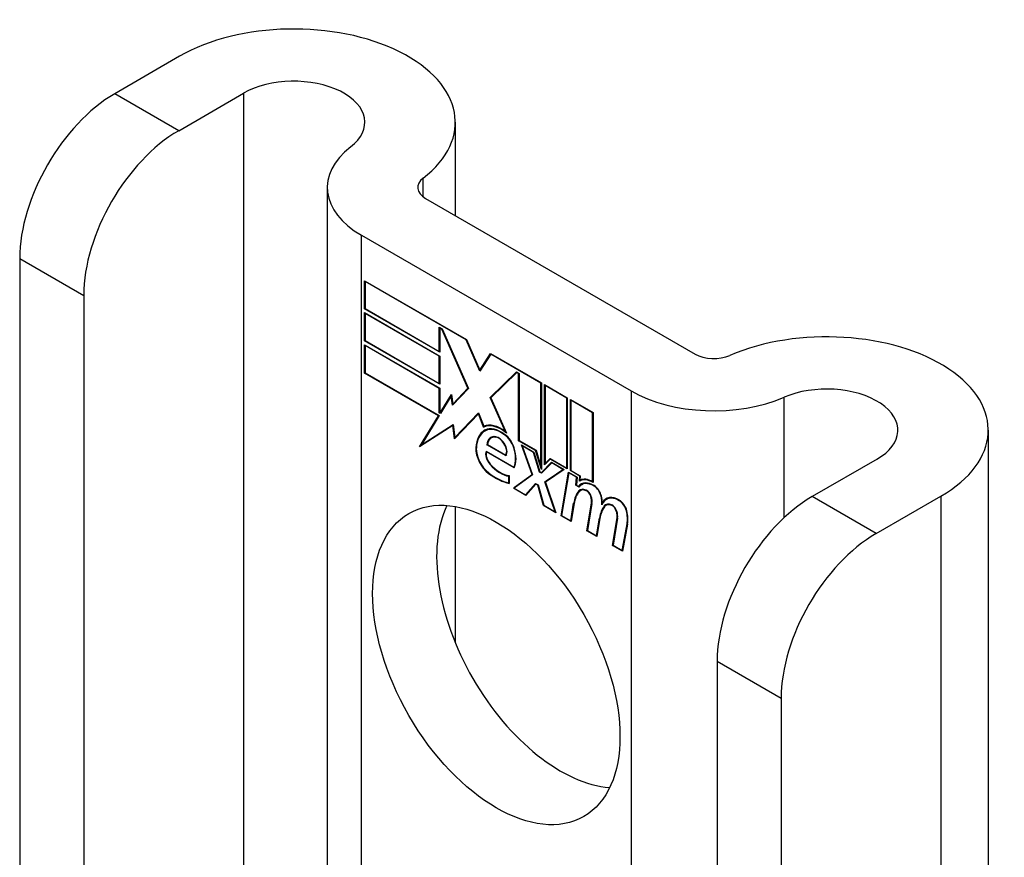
# Model space of a CAD drawing. Header units: inches. Extents: x 25 to 686, y 75 to 315.
# Tile 209 of 256: x 592.365 to 593.508, y 314.156 to 315.128. Entities that reach past the tile are written whole.
import ezdxf

# ---------------------------------------------------------------- set-up
doc = ezdxf.new("R2010")
doc.units = ezdxf.units.IN
doc.header["$MEASUREMENT"] = 0
doc.layers.add('Visible Edges(ANSI)', color=7, linetype='Continuous', lineweight=25)
doc.layers.add('Visible Tangent Edges(ANSI)', color=7, linetype='Continuous', lineweight=25)

msp = doc.modelspace()

# ---------------------------------------------------------------- linework, layer by layer
at = {"layer": 'Visible Edges(ANSI)'}
for p, q in [((592.5502, 315.0853), (592.4749, 315.0418)), ((592.5492, 314.9989), (592.6245, 315.0424)), ((592.8703, 315.0087), (592.8703, 314.9005)), ((592.7217, 314.9331), (592.7217, 313.9347)), ((592.8357, 314.9204), (593.1486, 314.7398)), ((592.7615, 314.8776), (593.0743, 314.697)), ((592.3646, 314.8508), (592.3646, 314.0849)), ((592.765, 314.7922), (592.765, 314.8249)), ((592.765, 314.8249), (592.8833, 314.7566)), ((592.7656, 314.824), (592.7661, 314.8243)), ((592.7656, 314.824), (592.7656, 314.7925)), ((592.883, 314.7562), (592.7656, 314.824)), ((592.4389, 314.8079), (592.4389, 314.042)), ((592.765, 314.7922), (592.7656, 314.7925)), ((592.8523, 314.7418), (592.765, 314.7922)), ((592.7656, 314.7925), (592.8517, 314.7427)), ((592.765, 314.7551), (592.765, 314.7879)), ((592.765, 314.7879), (592.8523, 314.7375)), ((592.7656, 314.787), (592.7661, 314.7873)), ((592.7656, 314.787), (592.7656, 314.7554)), ((592.8517, 314.7372), (592.7656, 314.787)), ((592.8517, 314.7427), (592.8517, 314.7709)), ((592.8517, 314.7709), (592.8549, 314.769)), ((592.8523, 314.77), (592.8528, 314.7703)), ((592.8546, 314.7686), (592.8523, 314.77)), ((592.8523, 314.77), (592.8523, 314.7418)), ((592.8546, 314.7686), (592.855, 314.7688)), ((592.8849, 314.7003), (592.8546, 314.7686)), ((592.8549, 314.769), (592.8855, 314.6999)), ((592.765, 314.7551), (592.7656, 314.7554)), ((592.8523, 314.7047), (592.765, 314.7551)), ((592.765, 314.7178), (592.765, 314.7505)), ((592.765, 314.7505), (592.8523, 314.7001)), ((592.7656, 314.7554), (592.8517, 314.7057)), ((592.7656, 314.7496), (592.7661, 314.7499)), ((592.8517, 314.6998), (592.7656, 314.7496)), ((592.7656, 314.7496), (592.7656, 314.7181)), ((592.883, 314.7562), (592.8834, 314.7564)), ((592.8989, 314.7198), (592.883, 314.7562)), ((592.8833, 314.7566), (592.8989, 314.721)), ((592.8517, 314.7427), (592.8523, 314.743)), ((592.8517, 314.7372), (592.8523, 314.7375)), ((592.8517, 314.7057), (592.8517, 314.7372)), ((592.8523, 314.7375), (592.8523, 314.7047)), ((592.8989, 314.721), (592.9111, 314.7406)), ((592.9115, 314.7398), (592.8989, 314.7198)), ((592.9111, 314.7406), (592.9703, 314.7064)), ((592.9115, 314.7398), (592.912, 314.7401)), ((592.9697, 314.7061), (592.9115, 314.7398)), ((592.9118, 314.7402), (592.9116, 314.7398)), ((592.765, 314.7178), (592.7656, 314.7181)), ((592.8508, 314.6683), (592.765, 314.7178)), ((592.7656, 314.7181), (592.8516, 314.6684)), ((592.8989, 314.721), (592.9002, 314.7217)), ((592.9, 314.7214), (592.8999, 314.7216)), ((592.9108, 314.6895), (592.9413, 314.7191)), ((592.9416, 314.7184), (592.9114, 314.6891)), ((592.9122, 314.6903), (592.9417, 314.7189)), ((592.9413, 314.7191), (592.9443, 314.7174)), ((592.9416, 314.7184), (592.9421, 314.7187)), ((592.9438, 314.7171), (592.9416, 314.7184)), ((592.9438, 314.7171), (592.9443, 314.7174)), ((592.9438, 314.6392), (592.9438, 314.7171)), ((592.9443, 314.7174), (592.9443, 314.6395)), ((592.8517, 314.7057), (592.8523, 314.706)), ((592.8517, 314.6998), (592.8523, 314.7001)), ((592.8523, 314.7001), (592.8523, 314.672)), ((592.8675, 314.6817), (592.8849, 314.7003)), ((592.8854, 314.7002), (592.8689, 314.6825)), ((592.8849, 314.7003), (592.8853, 314.7005)), ((592.9697, 314.7061), (592.9703, 314.7064)), ((592.9697, 314.6092), (592.9697, 314.7061)), ((592.9703, 314.7064), (592.9703, 314.6059)), ((592.974, 314.6112), (592.974, 314.7043)), ((592.974, 314.7043), (593.0002, 314.6891)), ((592.9745, 314.7034), (592.975, 314.7037)), ((592.9745, 314.7034), (592.9745, 314.6128)), ((592.9997, 314.6888), (592.9745, 314.7034)), ((592.8517, 314.6717), (592.8517, 314.6998)), ((592.8528, 314.6717), (592.8658, 314.693)), ((592.8656, 314.6912), (592.8531, 314.6709)), ((592.8656, 314.6912), (592.866, 314.6915)), ((592.8672, 314.6803), (592.8656, 314.6912)), ((592.866, 314.6917), (592.8657, 314.6913)), ((592.8658, 314.693), (592.8675, 314.6817)), ((592.8855, 314.6999), (592.8672, 314.6803)), ((592.9108, 314.6895), (592.9122, 314.6903)), ((592.9285, 314.6497), (592.9108, 314.6895)), ((592.9114, 314.6891), (592.9297, 314.6481)), ((592.9123, 314.69), (592.9122, 314.6903)), ((592.9997, 314.6888), (593.0002, 314.6891)), ((592.9997, 314.6075), (592.9997, 314.6888)), ((593.0002, 314.6891), (593.0002, 314.6066)), ((592.8675, 314.6817), (592.8689, 314.6825)), ((592.8686, 314.6817), (592.8685, 314.6822)), ((593.004, 314.6045), (593.004, 314.687)), ((593.004, 314.687), (593.0302, 314.6718)), ((593.0045, 314.6861), (593.005, 314.6864)), ((593.0045, 314.6861), (593.0045, 314.6048)), ((593.0297, 314.6715), (593.0045, 314.6861)), ((592.8288, 314.6323), (592.8508, 314.6683)), ((592.8516, 314.6684), (592.831, 314.6346)), ((592.8508, 314.6683), (592.8513, 314.6686)), ((592.8517, 314.6717), (592.8523, 314.672)), ((592.8531, 314.6709), (592.8517, 314.6717)), ((592.8523, 314.672), (592.8528, 314.6717)), ((592.8528, 314.6717), (592.8541, 314.6724)), ((592.8539, 314.6721), (592.8537, 314.6722)), ((592.8971, 314.6704), (592.8693, 314.6415)), ((592.8697, 314.6429), (592.8971, 314.6715)), ((592.8711, 314.6438), (592.8973, 314.6711)), ((592.8971, 314.6715), (592.9033, 314.656)), ((592.8971, 314.6704), (592.8975, 314.6707)), ((592.9032, 314.6551), (592.8971, 314.6704)), ((593.0297, 314.6715), (593.0302, 314.6718)), ((593.0297, 314.5916), (593.0297, 314.6715)), ((593.0302, 314.6718), (593.0302, 314.5907)), ((592.8676, 314.657), (592.8288, 314.6323)), ((592.831, 314.6346), (592.8679, 314.6582)), ((592.8324, 314.6354), (592.8679, 314.6581)), ((592.8676, 314.657), (592.868, 314.6573)), ((592.8693, 314.6415), (592.8676, 314.657)), ((592.8679, 314.6582), (592.8697, 314.6429)), ((592.9032, 314.6551), (592.9046, 314.6559)), ((592.9044, 314.6565), (592.9046, 314.6559)), ((592.8697, 314.6429), (592.8711, 314.6438)), ((592.8706, 314.6435), (592.8707, 314.6429)), ((592.9048, 314.6507), (592.9062, 314.6515)), ((592.9119, 314.6424), (592.9133, 314.6432)), ((592.9275, 314.646), (592.928, 314.6463)), ((592.9285, 314.6497), (592.9289, 314.6499)), ((593.489, 314.6515), (593.489, 313.4916)), ((592.8312, 314.6347), (592.8303, 314.6332)), ((592.831, 314.6346), (592.8324, 314.6354)), ((592.9071, 314.6345), (592.9077, 314.6348)), ((592.9292, 314.6217), (592.9071, 314.6345)), ((592.9077, 314.6348), (592.9289, 314.6225)), ((592.9438, 314.6392), (592.9443, 314.6395)), ((592.9636, 314.6277), (592.9438, 314.6392)), ((592.9443, 314.6395), (592.964, 314.6281)), ((592.9594, 314.6), (592.9472, 314.6343)), ((592.9472, 314.6343), (592.9615, 314.626)), ((592.9481, 314.6332), (592.9486, 314.6335)), ((592.9481, 314.6332), (592.96, 314.5996)), ((592.9612, 314.6256), (592.9481, 314.6332)), ((592.906, 314.6272), (592.9384, 314.6085)), ((592.9064, 314.6264), (592.9069, 314.6267)), ((592.9387, 314.6077), (592.9064, 314.6264)), ((592.9289, 314.6225), (592.93, 314.6231)), ((592.9298, 314.623), (592.9299, 314.623)), ((592.9612, 314.6256), (592.9616, 314.6259)), ((592.9681, 314.6029), (592.9612, 314.6256)), ((592.9615, 314.626), (592.9684, 314.6033)), ((592.9636, 314.6277), (592.964, 314.628)), ((592.9703, 314.6059), (592.9636, 314.6277)), ((592.964, 314.6281), (592.9697, 314.6092)), ((592.9384, 314.6085), (592.9393, 314.609)), ((592.9393, 314.609), (592.9393, 314.609)), ((592.9697, 314.6092), (592.9703, 314.6095)), ((592.9703, 314.6022), (592.9821, 314.6142)), ((592.9823, 314.6134), (592.9705, 314.6015)), ((592.9825, 314.614), (592.9717, 314.6031)), ((592.9806, 314.6179), (592.974, 314.6112)), ((592.9745, 314.6128), (592.9804, 314.6187)), ((592.9745, 314.6128), (592.9759, 314.6136)), ((592.9754, 314.6133), (592.9754, 314.6126)), ((592.9759, 314.6136), (592.9807, 314.6185)), ((592.9804, 314.6187), (592.9997, 314.6075)), ((592.9806, 314.6179), (592.9812, 314.6182)), ((593.0002, 314.6066), (592.9806, 314.6179)), ((592.9821, 314.6142), (592.9965, 314.6058)), ((592.9823, 314.6134), (592.9829, 314.6137)), ((592.9953, 314.6059), (592.9823, 314.6134)), ((593.3599, 314.6178), (593.2846, 314.5744)), ((592.9324, 314.5982), (592.9329, 314.5985)), ((592.9324, 314.5904), (592.9324, 314.5982)), ((592.9329, 314.5988), (592.9329, 314.5896)), ((592.9377, 314.5841), (592.9594, 314.6)), ((592.96, 314.5996), (592.9388, 314.584)), ((592.9598, 314.6001), (592.9391, 314.5849)), ((592.9594, 314.6), (592.9598, 314.6003)), ((592.9681, 314.6029), (592.9686, 314.6032)), ((592.9705, 314.6015), (592.9681, 314.6029)), ((592.9684, 314.6033), (592.9703, 314.6022)), ((592.9703, 314.6022), (592.9717, 314.6031)), ((592.9716, 314.6025), (592.9712, 314.6028)), ((592.9744, 314.5917), (592.9953, 314.6059)), ((592.9965, 314.6058), (592.975, 314.5912)), ((592.9758, 314.5925), (592.9959, 314.6062)), ((592.9931, 314.5521), (593.0016, 314.6029)), ((593.002, 314.602), (592.9937, 314.5524)), ((592.9953, 314.6059), (592.9959, 314.6062)), ((592.9997, 314.6075), (593.0002, 314.6078)), ((593.0016, 314.6029), (593.0116, 314.5971)), ((593.002, 314.602), (593.0026, 314.6024)), ((593.0111, 314.5968), (593.002, 314.602)), ((593.004, 314.6045), (593.0045, 314.6048)), ((593.0148, 314.5982), (593.004, 314.6045)), ((593.0045, 314.6048), (593.0154, 314.5985)), ((593.0116, 314.5971), (593.0109, 314.5877)), ((593.0111, 314.5968), (593.0116, 314.5971)), ((593.0143, 314.5922), (593.0148, 314.5982)), ((593.0148, 314.5982), (593.0154, 314.5985)), ((593.0154, 314.5985), (593.015, 314.5934)), ((592.9324, 314.5904), (592.9329, 314.5907)), ((592.9517, 314.5766), (592.9636, 314.5896)), ((592.9639, 314.5888), (592.952, 314.5758)), ((592.9531, 314.5774), (592.9641, 314.5894)), ((592.9636, 314.5896), (592.9664, 314.588)), ((592.9639, 314.5888), (592.9644, 314.5892)), ((592.966, 314.5876), (592.9639, 314.5888)), ((592.966, 314.5876), (592.9664, 314.5879)), ((592.9727, 314.5639), (592.966, 314.5876)), ((592.9664, 314.588), (592.973, 314.5643)), ((592.9744, 314.5917), (592.9758, 314.5925)), ((592.9861, 314.5567), (592.9744, 314.5917)), ((592.975, 314.5912), (592.987, 314.5556)), ((592.976, 314.5919), (592.9758, 314.5925)), ((593.0103, 314.5875), (593.0111, 314.5968)), ((593.0103, 314.5875), (593.0109, 314.5878)), ((593.0138, 314.5855), (593.0103, 314.5875)), ((593.0109, 314.5877), (593.0135, 314.5863)), ((593.0135, 314.5863), (593.0149, 314.5871)), ((593.0147, 314.5866), (593.0143, 314.5868)), ((593.0148, 314.5924), (593.0162, 314.5933)), ((593.0158, 314.5938), (593.0158, 314.593)), ((593.0167, 314.5881), (593.0181, 314.5889)), ((593.0297, 314.5916), (593.0302, 314.5919)), ((592.9377, 314.5841), (592.9391, 314.5849)), ((592.952, 314.5758), (592.9377, 314.5841)), ((592.9388, 314.584), (592.9517, 314.5766)), ((592.9391, 314.5849), (592.9396, 314.5846)), ((592.9517, 314.5766), (592.9531, 314.5774)), ((592.9526, 314.5771), (592.953, 314.5769)), ((593.0156, 314.5815), (593.017, 314.5823)), ((593.3588, 314.5315), (593.4341, 314.575)), ((592.8703, 314.5629), (592.8703, 314.4046)), ((592.9727, 314.5639), (592.9732, 314.5642)), ((592.987, 314.5556), (592.9727, 314.5639)), ((592.973, 314.5643), (592.9861, 314.5567)), ((593.0043, 314.5462), (593.0077, 314.5667)), ((593.0083, 314.5663), (593.0047, 314.5454)), ((593.023, 314.5348), (593.0284, 314.5669)), ((593.0289, 314.5665), (593.0237, 314.5351)), ((593.0411, 314.5676), (593.0424, 314.5683)), ((593.0433, 314.5636), (593.0447, 314.5644)), ((593.0453, 314.5643), (593.0467, 314.5652)), ((593.0456, 314.5712), (593.047, 314.5721)), ((592.9861, 314.5567), (592.9865, 314.557)), ((592.9931, 314.5521), (592.9937, 314.5525)), ((593.0047, 314.5454), (592.9931, 314.5521)), ((592.9937, 314.5524), (593.0043, 314.5462)), ((593.0043, 314.5462), (593.005, 314.5466)), ((593.0343, 314.5289), (593.0377, 314.5494)), ((593.0382, 314.549), (593.0347, 314.5281)), ((593.0377, 314.5494), (593.0383, 314.5498)), ((593.0527, 314.5177), (593.0581, 314.5498)), ((593.0586, 314.5494), (593.0534, 314.5179)), ((593.064, 314.5118), (593.0698, 314.5429)), ((593.0703, 314.5425), (593.0644, 314.5109)), ((593.023, 314.5348), (593.0237, 314.5352)), ((593.0347, 314.5281), (593.023, 314.5348)), ((593.0237, 314.5351), (593.0343, 314.5289)), ((593.0343, 314.5289), (593.0349, 314.5293)), ((593.0527, 314.5177), (593.0534, 314.518)), ((593.0644, 314.5109), (593.0527, 314.5177)), ((593.0534, 314.5179), (593.064, 314.5118)), ((593.064, 314.5118), (593.0646, 314.5122)), ((593.1742, 314.3833), (593.1742, 313.6174)), ((593.2485, 314.3404), (593.2485, 313.5746))]:
    msp.add_line(p, q, dxfattribs=at)
for centre, major_axis, start_param, end_param in [((592.6828, 315.0087), (0.1875, 0), 5.640144, 8.63938), ((592.6828, 315.0087), (0.0825, 0), 5.640144, 8.63938), ((592.4749, 314.9144), (-0.078, -0.1351), 3.926991, 5.497787), ((592.5492, 314.8716), (0.078, 0.1351), 0.785398, 2.356194), ((592.8577, 314.9331), (-0.136, 0), 5.640144, 7.068583), ((592.8577, 314.9331), (-0.031, 0), 5.640144, 7.068583), ((593.3015, 314.6515), (0.1875, 0), 5.497787, 8.497023), ((593.1705, 314.7525), (0.031, 0), 3.926991, 5.35543), ((593.3015, 314.6515), (0.0825, 0), 5.497787, 8.497023), ((593.1705, 314.7525), (-0.136, 0), 0.785398, 2.213838), ((592.9232, 314.619), (-0.0206, 0.0357), 5.272274, 6.251395), ((592.9232, 314.619), (-0.021, 0.0364), 5.317289, 6.229324), ((592.9246, 314.6198), (-0.0206, 0.0357), 6.047724, 6.251395), ((592.9232, 314.619), (-0.0187, 0.0323), 5.330385, 6.268672), ((592.9293, 314.6082), (-0.0249, 0.0431), 6.268672, 7.008625), ((592.9293, 314.6082), (-0.0245, 0.0424), 6.268672, 7.008625), ((592.9307, 314.6091), (-0.0249, 0.0431), 0.028947, 0.295885), ((592.9232, 314.619), (-0.0183, 0.0317), 5.329545, 6.268672), ((592.9307, 314.6091), (-0.0245, 0.0424), 6.268672, 6.283185), ((592.9246, 314.6198), (-0.0183, 0.0317), 6.051884, 6.268672), ((592.9224, 314.6242), (-0.0109, 0.0188), 5.836026, 6.985262), ((592.9224, 314.6242), (-0.0105, 0.0182), 5.836026, 6.946368), ((592.9238, 314.625), (-0.0109, 0.0188), 0.065067, 0.331662), ((592.9238, 314.625), (-0.0105, 0.0182), 6.079217, 6.283185), ((592.9207, 314.6308), (0.0072, -0.0125), 1.678399, 2.694434), ((592.9207, 314.6308), (-0.0068, 0.0119), 4.819991, 5.836026), ((592.9264, 314.6318), (-0.0091, 0.0158), 4.343155, 5.413588), ((592.9264, 314.6318), (0.0095, -0.0165), 1.201563, 2.270327), ((592.9215, 314.6315), (0.006, -0.0103), 0.287189, 1.678399), ((592.9215, 314.6315), (0.0063, -0.011), 0.251695, 1.678399), ((592.9116, 314.6197), (-0.0123, 0.0214), 0.72544, 2.208898), ((592.9116, 314.6197), (0.012, -0.0207), 3.867033, 5.35049), ((592.9145, 314.6189), (-0.0064, 0.011), 0.453624, 1.914249), ((592.9145, 314.6189), (0.006, -0.0104), 3.639467, 5.055842), ((592.9159, 314.6325), (0.0173, -0.0299), 0.38335, 1.201563), ((592.9159, 314.6325), (0.0176, -0.0305), 0.369234, 1.201563), ((592.9225, 314.6337), (-0.0196, 0.0339), 1.914249, 2.72139), ((592.9225, 314.6337), (0.0192, -0.0332), 5.055842, 5.891549), ((592.9169, 314.658), (-0.0379, 0.0657), 2.208898, 2.658734), ((592.9169, 314.658), (0.0376, -0.0651), 5.35049, 5.792995), ((593.0313, 314.5628), (-0.015, 0.026), 5.48867, 6.499805), ((593.0313, 314.5628), (-0.0146, 0.0253), 5.48867, 6.513784), ((593.0298, 314.5665), (-0.015, 0.026), 5.47676, 6.310847), ((593.0327, 314.5636), (-0.015, 0.026), 0.047158, 0.216619), ((593.0298, 314.5665), (-0.0154, 0.0266), 5.501665, 6.243634), ((593.0312, 314.5673), (-0.015, 0.026), 6.059998, 6.283185), ((593.0327, 314.5636), (-0.0146, 0.0253), 6.06115, 6.283185), ((593.0314, 314.5768), (0.0063, -0.011), 1.081978, 2.347078), ((593.0314, 314.5768), (-0.006, 0.0103), 4.223571, 5.48867), ((593.0487, 314.5347), (-0.0294, 0.051), 0.219898, 0.610865), ((593.0487, 314.5347), (-0.0291, 0.0503), 0.219898, 0.610865), ((593.0501, 314.5355), (-0.0294, 0.051), 0.219898, 0.291612), ((593.0234, 314.5678), (-0.0083, 0.0143), 5.603031, 6.503084), ((593.0234, 314.5678), (-0.0079, 0.0136), 5.603031, 6.503084), ((593.0248, 314.5687), (-0.0083, 0.0143), 0.085815, 0.219898), ((593.0248, 314.5687), (-0.0079, 0.0136), 6.100483, 6.283185), ((593.0228, 314.5749), (0.00412, -0.00714), 1.196548, 2.461438), ((593.0228, 314.5749), (-0.00375, 0.0065), 4.33814, 5.603031), ((593.0177, 314.5753), (-0.0077, 0.0133), 3.752458, 4.33814), ((593.0177, 314.5753), (0.0081, -0.014), 0.610865, 1.196548), ((593.0157, 314.5804), (-0.0176, 0.0305), 3.88819, 4.223571), ((593.0157, 314.5804), (0.018, -0.0312), 0.848525, 1.081978), ((593.0606, 314.5453), (-0.015, 0.0259), 5.492181, 6.733718), ((593.0606, 314.5453), (-0.0153, 0.0266), 5.492181, 6.613939), ((593.2846, 314.447), (-0.078, -0.1351), 3.926991, 5.497787), ((592.9922, 314.4219), (-0.1015, 0.1758), 0.374433, 2.76716), ((593.0788, 314.518), (-0.0294, 0.051), 0.236534, 0.625184), ((593.0788, 314.518), (-0.0291, 0.0503), 0.236639, 0.625276), ((593.0171, 314.5812), (-0.0176, 0.0305), 3.959823, 3.971212), ((593.062, 314.5461), (-0.0153, 0.0266), 0.046088, 0.313087), ((593.0531, 314.5507), (-0.0083, 0.0143), 5.604299, 6.503622), ((593.0802, 314.5188), (-0.0294, 0.051), 0.236534, 0.291612), ((593.0531, 314.5507), (-0.0079, 0.0136), 5.604299, 6.503242), ((593.0545, 314.5515), (-0.0082, 0.0143), 0.085815, 0.220437), ((593.0545, 314.5515), (-0.0079, 0.0136), 6.100483, 6.283185), ((593.062, 314.5461), (-0.015, 0.0259), 6.060079, 6.283185), ((593.0525, 314.5578), (0.00412, -0.00714), 1.196401, 2.462706), ((593.0525, 314.5578), (-0.00375, 0.0065), 4.337994, 5.604299), ((593.0606, 314.5596), (0.0066, -0.0114), 1.107844, 2.350588), ((593.0606, 314.5596), (-0.0062, 0.0107), 4.249437, 5.492181), ((593.0474, 314.5581), (-0.0077, 0.0133), 3.752322, 4.337994), ((593.0474, 314.5581), (0.0081, -0.014), 0.610998, 1.196401), ((593.0453, 314.5625), (-0.0176, 0.0305), 3.735005, 4.249437), ((593.0453, 314.5625), (0.018, -0.0312), 0.593412, 1.107844), ((593.3588, 314.4041), (0.078, 0.1351), 0.785398, 2.356194)]:
    msp.add_ellipse(centre, major_axis=major_axis, ratio=0.57735, start_param=start_param, end_param=end_param, dxfattribs=at)
msp.add_ellipse((592.9179, 314.379), major_axis=(-0.1015, 0.1758), ratio=0.57735, dxfattribs=at)
at = {"layer": 'Visible Tangent Edges(ANSI)'}
for p, q in [((592.5492, 314.9989), (592.4749, 315.0418)), ((592.6245, 315.0424), (592.6245, 313.9908)), ((592.8329, 314.9224), (592.8329, 314.9438)), ((592.7615, 313.9117), (592.7615, 314.8776)), ((592.3646, 314.8508), (592.4389, 314.8079)), ((593.0743, 314.697), (593.0743, 313.7311)), ((593.2521, 314.55), (593.2521, 314.6896)), ((592.9051, 314.6509), (592.9066, 314.6517)), ((592.9175, 314.6432), (592.9183, 314.6437)), ((592.9268, 314.636), (592.9272, 314.6362)), ((592.8942, 314.6309), (592.8947, 314.6313)), ((592.9382, 314.631), (592.9386, 314.6312)), ((592.9107, 314.6117), (592.911, 314.6119)), ((592.909, 314.6012), (592.9095, 314.6015)), ((593.0315, 314.5865), (593.032, 314.5868)), ((593.0136, 314.5808), (593.015, 314.5816)), ((593.0223, 314.5813), (593.0228, 314.5816)), ((593.0277, 314.5745), (593.0281, 314.5748)), ((593.0395, 314.575), (593.0399, 314.5753)), ((593.3588, 314.5315), (593.2846, 314.5744)), ((593.4341, 314.575), (593.4341, 313.5233)), ((593.0077, 314.5667), (593.0084, 314.5671)), ((593.0284, 314.5669), (593.029, 314.5673)), ((593.0519, 314.5642), (593.0525, 314.5645)), ((593.0607, 314.5697), (593.0612, 314.57)), ((593.0574, 314.5574), (593.0578, 314.5576)), ((593.0689, 314.558), (593.0694, 314.5583)), ((593.0581, 314.5498), (593.0587, 314.5501)), ((593.0698, 314.5429), (593.0704, 314.5433)), ((593.1742, 314.3833), (593.2485, 314.3404))]:
    msp.add_line(p, q, dxfattribs=at)

doc.saveas('drawing.dxf')
